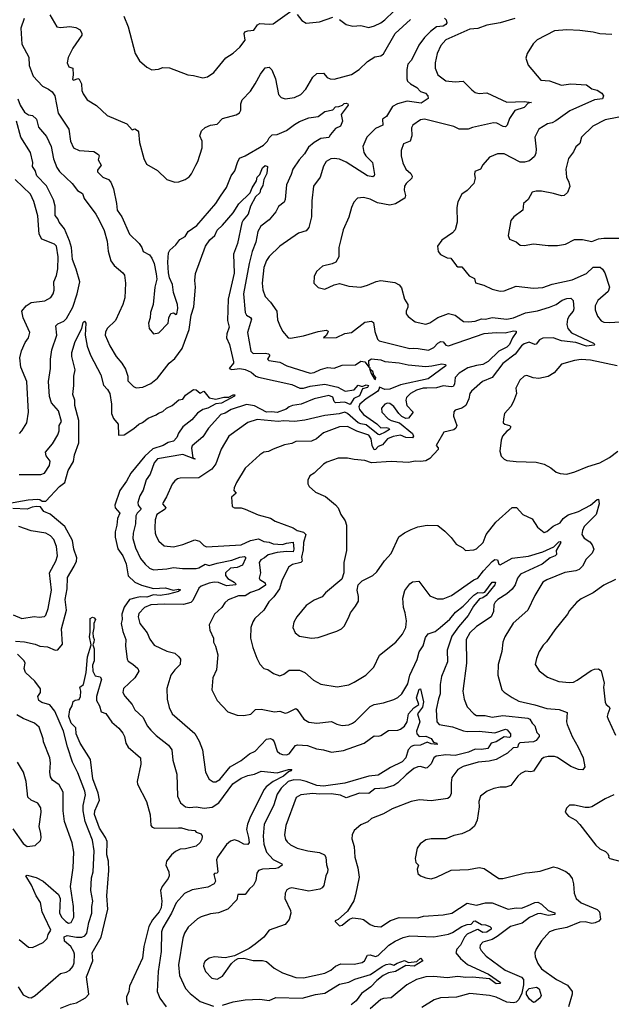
# Model space of a CAD drawing. Extents: x 1245515 to 1420776, y 606314 to 671314.
# Tile 6 of 256: x 1267868 to 1272321, y 627689 to 635099. Entities that reach past the tile are written whole.
import ezdxf

# ---------------------------------------------------------------- set-up
doc = ezdxf.new("R2010")
doc.units = 0

msp = doc.modelspace()

# ---------------------------------------------------------------- linework, layer by layer
at = {"layer": '0CON10XD'}
for points in [[(1270275, 635100), (1270325, 635063.8), (1270375, 635050), (1270435, 635054), (1270495, 635040.8), (1270538.3, 635051.7), (1270585, 635074), (1270615, 635097.1), (1270751.9, 635228.1)], [(1268095.8, 635135), (1268146.1, 635046.1), (1268175, 635040), (1268245, 635048), (1268289.2, 635039.2), (1268321.7, 635021.7), (1268336.2, 634996.2), (1268335, 634982.5), (1268266.7, 634885), (1268232.9, 634815), (1268224, 634775), (1268237.5, 634745), (1268266.7, 634735), (1268270, 634685), (1268265, 634650), (1268275, 634644), (1268305, 634657.5), (1268315, 634652.5), (1268333.8, 634615), (1268336.7, 634565), (1268345, 634540), (1268376.7, 634495), (1268445, 634454.2), (1268527.3, 634377.3), (1268674, 634315), (1268715, 634270), (1268735, 634276.7), (1268755, 634263.8), (1268762, 634255), (1268770, 634175), (1268801.2, 634055), (1268822.4, 634012.4), (1268905, 633963.8), (1268975, 633896.7), (1269035, 633876.7), (1269065, 633878.8), (1269112.5, 633895), (1269144.2, 633915.8), (1269161.7, 633938.3), (1269194, 634005), (1269208.8, 634031.2), (1269240.8, 634135), (1269240, 634185), (1269223.3, 634225), (1269236.4, 634263.6), (1269265, 634287.5), (1269304, 634306), (1269355, 634313.8), (1269395.5, 634354.5), (1269497.4, 634382.6), (1269522.1, 634397.9), (1269533.1, 634416.9), (1269533.3, 634465), (1269543.5, 634495), (1269605, 634562.2), (1269641.1, 634615), (1269680.3, 634689.7), (1269715, 634735.6), (1269745, 634742.5), (1269765, 634722), (1269793.1, 634655), (1269815.6, 634535), (1269835, 634512.5), (1269865, 634502.5), (1269935, 634513.1), (1269984, 634535), (1270021.9, 634575), (1270075, 634666.7), (1270105, 634693.3), (1270155, 634695.8), (1270183.2, 634663.2), (1270205, 634652.7), (1270235, 634650.4), (1270365, 634686), (1270423.6, 634725), (1270485.3, 634784.7), (1270541.3, 634818.7), (1270585, 634827.3), (1270605, 634842.8), (1270695, 634994.5), (1270810.4, 635099.6)], [(1268651.4, 635125), (1268683.6, 635045), (1268735.8, 634845), (1268769.7, 634789.7), (1268825, 634741.2), (1268862.5, 634722.5), (1268912.7, 634727.3), (1268945, 634740), (1268995.8, 634735.8), (1269133.2, 634683.2), (1269175, 634680), (1269245, 634662.5), (1269281.7, 634668.3), (1269329.7, 634700.3), (1269418.3, 634811.7), (1269475, 634846.7), (1269525, 634893.3), (1269564.1, 634945.9), (1269558.1, 634995), (1269563.5, 635006.5), (1269585, 635015.8), (1269630, 635020), (1269658.8, 635061.2), (1269675, 635070), (1269745.9, 635064.1), (1269775, 635068), (1269915, 635168.8)], [(1269957.2, 635137.2), (1269992.3, 635092.3), (1270025, 635073.3), (1270125, 635082), (1270225, 635117.1)], [(1267902.3, 635107.7), (1267875.4, 635035), (1267884.6, 634914.6), (1267936.4, 634816.4), (1267939.4, 634755), (1267968.6, 634675), (1268039.8, 634599.8), (1268085, 634576.2), (1268112.7, 634555), (1268132.9, 634525), (1268157.8, 634395), (1268238.5, 634275), (1268249.1, 634185), (1268271.9, 634135), (1268315, 634113.8), (1268426.2, 634106.2), (1268461.4, 634085), (1268466, 634075), (1268458.6, 634045), (1268480, 634005), (1268454.3, 633965.7), (1268454.1, 633954.1), (1268493.6, 633913.6), (1268535, 633897.1), (1268555, 633876), (1268573.3, 633825), (1268597.3, 633715), (1268600.6, 633665), (1268635.6, 633615), (1268693.7, 633483.7), (1268766.7, 633415), (1268786.7, 633385), (1268796.2, 633355), (1268845, 633328.8), (1268862.5, 633305), (1268878.9, 633265), (1268895.5, 633185.5), (1268900, 633145), (1268886, 633085), (1268872.9, 632955), (1268853.1, 632895), (1268850, 632855), (1268838, 632815), (1268843.3, 632775), (1268874.1, 632734.1), (1268915, 632741.2), (1268984.5, 632815), (1268990, 632855), (1269005, 632887.5), (1269025, 632893.3), (1269045, 632880), (1269050, 632885), (1269059.2, 632925), (1269056.4, 632955), (1269026.4, 633045), (1269019.1, 633105), (1268996.4, 633155), (1268986.7, 633195), (1268982, 633275), (1268986.7, 633345), (1268998.8, 633365), (1269042, 633405), (1269074.2, 633445), (1269112.2, 633467.8), (1269135.6, 633505), (1269200, 633550), (1269343.8, 633715), (1269379.7, 633770.3), (1269423.8, 633836.2), (1269460, 633925), (1269488.2, 633961.8), (1269506.9, 634025), (1269523.2, 634056.8), (1269565.4, 634074.6), (1269704, 634155), (1269734.2, 634185), (1269745, 634210), (1269767.5, 634232.5), (1269805, 634236), (1269875, 634264.5), (1269935, 634310.9), (1269975, 634333.6), (1270045, 634360.8), (1270115, 634369.5), (1270165, 634408), (1270225, 634421.2), (1270245, 634442.5), (1270270, 634445), (1270297.5, 634455), (1270310.9, 634469.1), (1270325, 634470), (1270338.9, 634465), (1270340.4, 634455), (1270288, 634385), (1270296.7, 634335), (1270281.7, 634298.3), (1270245, 634280), (1270206, 634235), (1270195, 634211.2), (1270135, 634205.4), (1270085.2, 634174.8), (1270041.2, 634138.8), (1270011.4, 634088.6), (1269972, 634045), (1269923.4, 633975), (1269912.2, 633935), (1269875, 633856.2), (1269865.3, 633745), (1269858.2, 633725), (1269815, 633692.5), (1269795, 633653.8), (1269745, 633592.5), (1269681.9, 633545), (1269661.1, 633505), (1269645.4, 633425), (1269618.7, 633355), (1269595.7, 633264.3), (1269551.1, 633035), (1269564.5, 632895), (1269576, 632876), (1269605, 632857.8), (1269613.3, 632845), (1269583.6, 632745), (1269594.6, 632675), (1269608.5, 632605), (1269625, 632585.5), (1269715, 632589.3), (1269741.2, 632585), (1269749.4, 632575), (1269733.1, 632545), (1269744, 632535), (1269825, 632522.5), (1269878.8, 632495), (1270055, 632439.4), (1270085, 632444.6), (1270132.6, 632467.4), (1270185, 632481.9), (1270234.1, 632475.9), (1270295, 632498.2), (1270395, 632502.5), (1270435, 632530), (1270465, 632523.1), (1270497.5, 632482.5), (1270495.1, 632534.9), (1270515, 632546.7), (1270585, 632538.5), (1270615, 632527.7), (1270725, 632516.8), (1270791.9, 632501.9), (1270925, 632489.8), (1270970, 632495)], [(1271065, 635110.6), (1271077.6, 635097.6), (1271081.8, 635075), (1271075, 635063.2), (1271055, 635050.2), (1271005, 635045.3), (1270959.3, 635010.7), (1270915.4, 634965), (1270872.8, 634907.2), (1270815.8, 634794.2), (1270789.1, 634765), (1270782.3, 634725), (1270780.7, 634655), (1270786.8, 634635), (1270808.7, 634615), (1270857.9, 634587.9), (1270885, 634559.6), (1270922.1, 634545), (1270939.4, 634525), (1270943.3, 634506.7), (1270888.5, 634471.5), (1270785, 634486.4), (1270711.9, 634465), (1270675, 634446.2), (1270628.7, 634371.3), (1270598.5, 634351.5), (1270600, 634305), (1270545, 634280.5), (1270480.8, 634215), (1270450.8, 634145), (1270458.5, 634098.5), (1270473.8, 634073.8), (1270523.5, 634023.5), (1270539.4, 633935), (1270536.4, 633923.6), (1270525, 633917.1), (1270485, 633923.6), (1270325, 634025.8), (1270275, 634048.8), (1270235, 634054.4), (1270208.5, 634051.5), (1270175, 634032), (1270155, 633996.7), (1270129.4, 633915), (1270078.9, 633845), (1270066.7, 633735), (1270063.5, 633615), (1270045, 633533.8), (1270025, 633509.4), (1269967.2, 633492.8), (1269825, 633393.8), (1269745, 633315.6), (1269725, 633285.7), (1269706.2, 633235), (1269691.8, 633115), (1269697.5, 633065), (1269715.5, 633015.5), (1269755, 632974), (1269803.3, 632905), (1269809.1, 632839.1), (1269822.1, 632802.1), (1269845, 632753.8), (1269887.5, 632705), (1269905, 632702.5), (1270005, 632720), (1270115, 632753.2), (1270175, 632762.5), (1270188.8, 632755), (1270186, 632745), (1270175, 632722.5), (1270154, 632704), (1270251.7, 632708.3), (1270315, 632737.5), (1270365.6, 632744.4), (1270465, 632822.9), (1270515, 632831.1), (1270530, 632820), (1270541.5, 632751.5), (1270561.4, 632695), (1270572.4, 632682.4), (1270805, 632623.3), (1270835, 632628.1), (1270865.9, 632624.1), (1270945, 632612.7), (1270985, 632630.8), (1271015.5, 632665), (1271037.5, 632677.5), (1271054.6, 632674.6), (1271075, 632648.5), (1271095, 632645.4), (1271365, 632736.9), (1271455, 632744.5), (1271522.1, 632742.1), (1271585, 632756.6), (1271605.8, 632755), (1271605.4, 632745), (1271578.1, 632705), (1271555, 632653.3), (1271534.4, 632635.6), (1271475, 632605.3), (1271392.8, 632527.2), (1271355, 632502.9), (1271305, 632496.8), (1271240.9, 632479.1), (1271175, 632439.7), (1271145.8, 632405), (1271140.3, 632355), (1271131.5, 632338.5), (1271115, 632334.7), (1271055.8, 632344.2), (1271005, 632328.4), (1270933.2, 632326.8), (1270903.8, 632325), (1270855, 632311), (1270810.3, 632285), (1270778.9, 632255), (1270773.5, 632235), (1270782.9, 632195), (1270829.5, 632145), (1270795, 632100), (1270775, 632098), (1270743.5, 632113.5), (1270721.2, 632135), (1270685, 632187.3), (1270655, 632210), (1270635, 632212.5), (1270616.7, 632205), (1270590, 632175), (1270594.3, 632145), (1270641.4, 632095), (1270665, 632081.3), (1270726.1, 632066.1), (1270823.3, 631985), (1270832.9, 631965), (1270825, 631950.8), (1270775, 631954.9), (1270735, 631972.1), (1270678.3, 631961.7), (1270635, 631943.6), (1270599.6, 631900.4), (1270565, 631887), (1270545, 631864.2), (1270535, 631861.2), (1270520.1, 631895), (1270514.3, 631945), (1270495, 631971.8), (1270405, 632002.7), (1270335, 632037.7), (1270275, 632034.6)], [(1271595, 635107.3), (1271485, 635074), (1271385, 635057.1), (1271317.3, 635032.7), (1271255, 635027.8), (1271075, 634946.5), (1271038.9, 634905), (1271010, 634845), (1270994.4, 634775), (1270994.3, 634735), (1271014, 634685), (1271075, 634639.2), (1271145, 634631.4), (1271205, 634637.1), (1271269.9, 634569.9), (1271295, 634551.8), (1271325, 634544.1), (1271385, 634548.9), (1271535, 634477.8), (1271665, 634483.6), (1271720, 634475), (1271695, 634470), (1271665, 634438.1), (1271594.4, 634415), (1271554.7, 634355.3), (1271536.5, 634305), (1271525, 634293.3), (1271506.2, 634295), (1271459.2, 634319.2), (1271435, 634322.5), (1271275, 634287.5), (1271244.6, 634275.4), (1271175, 634274.5), (1271136, 634295), (1270915, 634351.1), (1270885, 634345.7), (1270826.2, 634305), (1270817.5, 634285), (1270820.6, 634225), (1270808, 634185), (1270757.5, 634165), (1270738.6, 634115), (1270739.2, 634075), (1270750.5, 634020.5), (1270774, 633975), (1270811.7, 633941.7), (1270821.2, 633921.2), (1270819.2, 633905), (1270775.8, 633865), (1270764.4, 633845), (1270760.5, 633815), (1270772.5, 633775), (1270767.8, 633755), (1270696.8, 633713.2), (1270655, 633704.1), (1270561.3, 633721.3), (1270505, 633747.5), (1270455, 633761.4), (1270411.2, 633755), (1270383.4, 633726.6), (1270364.2, 633685), (1270346.4, 633613.6), (1270301.7, 633518.3), (1270284, 633444), (1270270.8, 633385), (1270270, 633315), (1270247.5, 633275), (1270219.3, 633260.7), (1270146.4, 633243.6), (1270102.5, 633205), (1270083, 633167), (1270082.5, 633115), (1270115, 633082.5), (1270165, 633071.2), (1270235, 633103.3), (1270275, 633112.5), (1270345, 633093.8), (1270435, 633085.7), (1270485, 633100), (1270551.1, 633128.9), (1270585, 633135.7), (1270691.9, 633121.9), (1270723.1, 633103.1), (1270741.2, 633081.2), (1270763.3, 632995), (1270788.8, 632955), (1270790, 632935), (1270775.6, 632905), (1270777.5, 632885), (1270792, 632865), (1270843.3, 632825), (1270925, 632808.6), (1270955, 632817.8), (1271015, 632858.1), (1271095, 632886.5), (1271145, 632874.4), (1271208.3, 632828.3), (1271245, 632824.6), (1271295, 632829.7), (1271342.9, 632847.1), (1271375, 632845.3), (1271425, 632858.4), (1271535, 632844.7), (1271585, 632855.4), (1271675, 632894), (1271765, 632909), (1271855, 632934.7), (1271906.7, 632955), (1271951.2, 632988.8), (1271985, 633001), (1272015, 633002.9), (1272034.2, 632985), (1272038.3, 632921.7), (1272034.2, 632905), (1272006.4, 632873.6), (1271991.5, 632845), (1271985.4, 632805), (1271993.1, 632775), (1272022.1, 632742.1), (1272186, 632665), (1272196.7, 632653.3), (1272191.7, 632648.3), (1272135, 632642.9), (1272055, 632668.5), (1271945, 632682.2), (1271884.3, 632704.3), (1271805, 632703.3), (1271781.4, 632688.6), (1271755, 632656.7), (1271745, 632655.5), (1271702.8, 632672.8), (1271665, 632660), (1271645, 632643.2), (1271597.5, 632582.5), (1271505, 632511.3), (1271425, 632406.4), (1271350.8, 632375), (1271267.8, 632302.2), (1271255.6, 632285), (1271248.5, 632245), (1271225.8, 632195), (1271195, 632176), (1271145, 632161.2), (1271135, 632147.5), (1271134.2, 632115), (1271157.5, 632045), (1271150, 632025), (1271135, 632013.3), (1271060, 631995), (1271003.3, 631895), (1271017, 631877), (1271016.7, 631865), (1270955, 631796.2), (1270925, 631780), (1270885, 631774.2), (1270845, 631777.5), (1270795, 631767.5), (1270664.2, 631774.2), (1270515, 631764), (1270465, 631782), (1270385, 631788), (1270335, 631800), (1270265, 631800), (1270180.3, 631769.7), (1270155, 631753.3), (1270085, 631686.2), (1270052.5, 631665), (1270037, 631633), (1270036.7, 631605), (1270046.7, 631585), (1270095, 631542), (1270170.3, 631510.3), (1270245, 631448), (1270264, 631425), (1270285.8, 631375.8), (1270317.7, 631327.7), (1270328, 631295), (1270327.8, 631105), (1270308.6, 631015), (1270308, 630935), (1270292.3, 630887.7), (1270168.8, 630785), (1270144.2, 630755.8), (1270085, 630730), (1270025, 630690), (1269955, 630603.8), (1269932, 630565), (1269924.2, 630525), (1269940, 630485), (1269975, 630460), (1270065, 630445.6), (1270115, 630449.1), (1270255, 630496.9), (1270288.8, 630515), (1270310, 630535), (1270343.6, 630596.4), (1270356.7, 630635), (1270396, 630685), (1270416.7, 630723.3), (1270418.8, 630758.8), (1270408, 630805), (1270414.2, 630845.8), (1270446.7, 630875), (1270525, 630916.2), (1270555, 630943.8), (1270614.5, 631025.5), (1270665, 631081.2), (1270722.7, 631207.3), (1270763, 631237), (1270815, 631261.9), (1270865, 631281.4), (1270934.1, 631295.9), (1271015, 631291.2), (1271068.8, 631248.8), (1271115, 631202.5), (1271153, 631153), (1271204.1, 631124.1), (1271224.3, 631104.3), (1271285, 631108), (1271305, 631116.2), (1271355.5, 631164.5), (1271380, 631225), (1271451.4, 631318.6), (1271575, 631426.5), (1271607.6, 631427.6), (1271655.5, 631375.5), (1271725, 631342.5), (1271765, 631278.8), (1271815, 631240), (1271835, 631248), (1271882.7, 631287.3), (1271935, 631312.9), (1271959.4, 631345), (1271995, 631373.6), (1272075, 631398.1), (1272165, 631446.4), (1272215, 631488), (1272225, 631490), (1272230.6, 631455), (1272207.9, 631375), (1272115.9, 631284.1), (1272103.1, 631255), (1272099.5, 631225), (1272116.9, 631196.9), (1272158.6, 631168.6), (1272177.9, 631147.9), (1272188.6, 631115), (1272175.8, 631085), (1272131.9, 631038.1), (1272103.6, 630985), (1272078.5, 630961.5), (1272055, 630951.8), (1271970.7, 630939.3), (1271835, 630883.3), (1271804.2, 630865), (1271745.7, 630765), (1271693.3, 630655), (1271582.6, 630557.4), (1271519.2, 630455), (1271504.2, 630415), (1271495.6, 630345), (1271469.4, 630245), (1271466.4, 630166.4), (1271496.3, 630056.3), (1271515, 630037.1), (1271575, 629997.1)], [(1272325, 634986.5), (1272235, 634993.4), (1272185.2, 635005.2), (1272085, 635016.6), (1271985, 635023.3), (1271892.5, 635015), (1271762.2, 634947.8), (1271732.8, 634917.2), (1271686.4, 634843.6), (1271678.3, 634808.3), (1271695.8, 634755.8), (1271790, 634645), (1271855, 634637.8), (1271945, 634606.7), (1272015.5, 634615.5), (1272135, 634607.5), (1272175, 634579.1), (1272215, 634567.3), (1272250, 634545), (1272261.2, 634525), (1272255.7, 634504.3), (1272195, 634496.7), (1272008, 634412), (1271903.2, 634336.8), (1271875, 634322.7), (1271840, 634315), (1271775.9, 634274.1), (1271746.2, 634215), (1271755.5, 634125), (1271752.9, 634095), (1271741.5, 634068.5), (1271705, 634036.5), (1271667.5, 634027.5), (1271635, 634027.8), (1271515, 634090), (1271465, 634088.6), (1271405, 634063.3), (1271353.2, 634006.8), (1271335.7, 633974.3), (1271294.6, 633955.4), (1271290, 633935), (1271296, 633905), (1271286, 633865), (1271235, 633812.5), (1271195, 633786.7), (1271165, 633727.5), (1271156.9, 633685), (1271159.4, 633575), (1271145, 633516.7), (1271125, 633493.8), (1271045, 633440), (1271012.5, 633395), (1271017.5, 633355), (1271035, 633332.5), (1271085, 633306.7), (1271113, 633303), (1271155, 633247.5), (1271165, 633240), (1271195, 633240), (1271251.7, 633171.7), (1271291.2, 633151.2), (1271299.2, 633119.2), (1271362, 633102), (1271425, 633071.4), (1271485, 633056), (1271515, 633059.2), (1271605, 633094), (1271735, 633078), (1271805, 633084.2), (1271875, 633108.8), (1272025, 633140), (1272135, 633189.2), (1272185, 633237.1), (1272236.6, 633236.6), (1272255, 633222.5), (1272272.2, 633195), (1272308.2, 633085), (1272296, 633054), (1272219.5, 632985), (1272199.4, 632945), (1272199.5, 632915), (1272216.8, 632866.8), (1272245, 632833.1), (1272265, 632822.5), (1272309.8, 632820.2), (1272385, 632825.7)], [(1267852.6, 634502.6), (1267870.8, 634455), (1267905, 634402), (1267935, 634382.5), (1267965, 634377.5), (1267995, 634350), (1268009.3, 634289.3), (1268068.9, 634218.9), (1268105, 634143.8), (1268122.5, 634052.5), (1268147.2, 633987.2), (1268167.4, 633957.4), (1268263.3, 633865), (1268303.6, 633813.6), (1268340.9, 633790.9), (1268353, 633753), (1268439.6, 633635), (1268465, 633590.6), (1268503.1, 633513.1), (1268525, 633431.2), (1268533.3, 633356.7), (1268553.2, 633285), (1268579.1, 633249.1), (1268644.7, 633194.7), (1268655.4, 633175), (1268665.3, 633115), (1268658.9, 633005), (1268643.4, 632956.6), (1268587.9, 632835), (1268526.2, 632775), (1268513, 632747), (1268511.4, 632725), (1268545.6, 632645), (1268594.5, 632565), (1268637.1, 632515), (1268665, 632468.8), (1268681.4, 632415), (1268682.1, 632382.1), (1268725, 632338), (1268745, 632329.2), (1268795, 632333.3), (1268855, 632360.5), (1268905, 632402.2), (1268992.2, 632515), (1269035, 632548.5), (1269090, 632625), (1269143.8, 632766.2), (1269159.4, 632875), (1269177.3, 632937.3), (1269190.7, 633085), (1269186.8, 633135), (1269191.8, 633188.2), (1269265.4, 633394.6), (1269298.3, 633441.7), (1269336.2, 633473.8), (1269355, 633515.7), (1269395, 633551.9), (1269475.6, 633645), (1269516.4, 633713.6), (1269603.5, 633795), (1269617.4, 633832.6), (1269649.3, 633885), (1269656.4, 633913.6), (1269675.6, 633934.4), (1269695, 633984.7), (1269715, 634001), (1269733.9, 633995), (1269727.5, 633942.5), (1269704.8, 633895.2), (1269698.6, 633851.4), (1269680.2, 633819.8), (1269674.4, 633795), (1269643.1, 633765), (1269605.7, 633695), (1269588.1, 633635), (1269550.1, 633589.9), (1269540.6, 633569.4), (1269508.2, 633415), (1269477.5, 633335), (1269482.2, 633192.2), (1269436.6, 632995), (1269432.9, 632835), (1269443.3, 632785), (1269426.7, 632735), (1269425.4, 632705.4), (1269446.1, 632655), (1269477.7, 632525), (1269476.2, 632515), (1269445.6, 632475), (1269465, 632465.4), (1269525, 632474.5), (1269564.6, 632465.4), (1269610, 632445), (1269645, 632416.2), (1269665, 632408.2), (1269915, 632352.4), (1269976, 632326), (1270005, 632324.8), (1270055, 632341.1), (1270165, 632356.5), (1270262.6, 632332.6), (1270316.7, 632303.3), (1270386.5, 632313.5), (1270415, 632348.1), (1270445, 632338.5), (1270475, 632352), (1270493.3, 632345), (1270485, 632331.3), (1270448.8, 632321.2), (1270425, 632267.2), (1270382, 632248), (1270355, 632202.7), (1270315, 632220.4), (1270245, 632216.5), (1270235.3, 632225.3), (1270225, 632257.7), (1270195, 632270.4), (1270085, 632246.2), (1269985.2, 632205.2), (1269920.8, 632195), (1269895, 632185.3), (1269873.1, 632166.9), (1269805, 632142.6), (1269765, 632148.7), (1269725, 632144.9), (1269635, 632193.3), (1269575, 632203.4), (1269460.5, 632165), (1269415, 632138.6), (1269382, 632128), (1269289.5, 632025), (1269245, 631960.5), (1269165, 631892), (1269160.8, 631875), (1269171.2, 631801.2), (1269188.1, 631795), (1269185, 631790.8), (1269095, 631826.8), (1268904.8, 631795.2), (1268880.9, 631765), (1268850.4, 631679.6), (1268820.4, 631635), (1268798.1, 631558.1), (1268772, 631515), (1268757.5, 631465), (1268759.6, 631445), (1268782.7, 631415), (1268752, 631385), (1268741.6, 631365), (1268739.2, 631305), (1268721.3, 631235), (1268718.2, 631195), (1268738.9, 631125), (1268778.2, 631045), (1268811.3, 631001.3), (1268845, 630971.5), (1268875, 630958.9), (1268975, 630965.3), (1269025, 630976.7), (1269092, 630968), (1269195, 630968.8), (1269215, 630972.9), (1269265, 631000.4), (1269295, 630990), (1269355, 631008.8), (1269465, 631031), (1269524.9, 631055.2), (1269558.7, 631058.7), (1269567.9, 631055), (1269567.9, 631045), (1269545.9, 630994.1), (1269505, 630975.1), (1269455, 630971.3), (1269417.8, 630935), (1269415.8, 630915), (1269435, 630894.6), (1269481.1, 630865), (1269492.7, 630855), (1269494.2, 630845), (1269425, 630837.7), (1269365, 630862.8), (1269332.5, 630865), (1269295, 630858.6), (1269233.8, 630835), (1269215, 630821.2), (1269171.8, 630728.3), (1269155, 630712.5), (1269101.1, 630698.9), (1268955, 630700.4), (1268855, 630694.5), (1268806, 630674), (1268765, 630630), (1268759.1, 630605), (1268771.5, 630555), (1268826.9, 630485), (1268847.6, 630437.6), (1268880.9, 630390.9), (1268975, 630346.7), (1269035, 630332.2), (1269065.7, 630305), (1269076.9, 630286.9), (1269076.7, 630245), (1269035.6, 630205), (1269005.7, 630165), (1268974.4, 630065), (1268978.9, 629985), (1268992.5, 629922.5), (1269015, 629874.3), (1269186.8, 629726.8), (1269218.6, 629668.6), (1269243.1, 629605), (1269266.8, 629436.8), (1269295, 629383.3), (1269325, 629364), (1269345, 629362), (1269375, 629380.6), (1269453.1, 629475), (1269535, 629523.6), (1269596.6, 629573.4), (1269640, 629595), (1269725.7, 629684.3), (1269755, 629689.5), (1269771.5, 629681.5), (1269783.3, 629663.3), (1269806.9, 629595), (1269825, 629576.9), (1269845, 629569.4), (1269875, 629566.7), (1269895, 629573.3), (1269944.5, 629635.5), (1269957.8, 629642.2), (1270035, 629636.9), (1270101.9, 629611.9)], [(1272545, 634398.2), (1272273.5, 634346.5), (1272183, 634297), (1272097.5, 634215), (1272083.6, 634166.4), (1272055, 634142.5), (1272036, 634105), (1271998.8, 634055), (1271977.9, 633975), (1271984.4, 633914.4), (1272002, 633875), (1272007.7, 633842.3), (1271990.5, 633799.5), (1271966.7, 633775), (1271945, 633772.5), (1271885, 633791.9), (1271795, 633809.2), (1271755, 633808.8), (1271725, 633800), (1271693.8, 633745), (1271659.2, 633715), (1271653.8, 633665), (1271586.7, 633615), (1271565, 633587.5), (1271543.8, 633475), (1271555, 633447.5), (1271605, 633427.5), (1271635, 633400.8), (1271665, 633398.6), (1271735, 633411.4), (1271845, 633398.8), (1271915, 633398.8), (1271975, 633410), (1272044.4, 633445.6), (1272105, 633443.5), (1272175, 633430.8), (1272225, 633450), (1272265, 633454.4), (1272395, 633455.8)], [(1267865, 631675.6), (1268027.5, 631675), (1268055, 631686.9), (1268092.1, 631745), (1268096.4, 631776.4), (1268067.1, 631817.1), (1268062.9, 631845), (1268115, 631905.8), (1268155.9, 631974.1), (1268164.6, 632005), (1268166.1, 632043.9), (1268182.1, 632075), (1268160, 632155), (1268108.1, 632215), (1268092.2, 632262.2), (1268083.9, 632375), (1268099.2, 632475), (1268099.5, 632545), (1268110.4, 632615), (1268147.9, 632725), (1268140.6, 632795), (1268155, 632810.6), (1268200.9, 632829.1), (1268219.9, 632850.1), (1268266.6, 632935), (1268299.1, 633035), (1268319.2, 633125), (1268291.7, 633221.7), (1268265.9, 633295), (1268257.1, 633385), (1268242.3, 633435), (1268204.2, 633524.2), (1268164.1, 633574.1), (1268155, 633599.2), (1268135.4, 633625.4), (1268134.7, 633695), (1268122.5, 633742.5), (1268068.3, 633848.3), (1267996.5, 633925), (1267983.3, 633965), (1267964.4, 633995), (1267966.7, 634025), (1267948.9, 634098.9), (1267877.1, 634215), (1267843.1, 634335)], [(1267865.4, 631984.6), (1267884.2, 632005), (1267922.5, 632065), (1267933.1, 632145), (1267921.9, 632375), (1267876.4, 632485), (1267870, 632555), (1267882.4, 632607.6), (1267909.4, 632670.6), (1267932.9, 632705), (1267943.3, 632745), (1267893.1, 632855), (1267884.4, 632905), (1267916.9, 632945), (1267955, 632970.5), (1268057.9, 632982.1), (1268101.3, 633008.7), (1268119.2, 633035), (1268127.6, 633062.4), (1268125.7, 633125), (1268145, 633172.5), (1268154.4, 633225), (1268158.5, 633315), (1268144.2, 633395), (1268130.3, 633410.3), (1268035, 633447.5), (1268014.5, 633485.5), (1268003.8, 633623.8), (1267975, 633731.2), (1267949.1, 633785), (1267833.8, 633895)], [(1267775, 631458), (1267932.5, 631485), (1268001.7, 631491.7), (1268018.6, 631488.6), (1268035.9, 631475.9), (1268065, 631475.7), (1268166.9, 631585), (1268207.3, 631615), (1268233.6, 631705), (1268271.5, 631775), (1268281.1, 631825), (1268311.8, 631915), (1268313, 632083), (1268282.9, 632195), (1268282.5, 632235), (1268267.3, 632277.3), (1268275.7, 632345), (1268275.7, 632415.7), (1268284.2, 632465), (1268260, 632565), (1268261.2, 632595), (1268285, 632676.7), (1268336.4, 632775), (1268345, 632820), (1268355, 632830), (1268364.4, 632815), (1268360.3, 632725), (1268375, 632641.2), (1268400, 632575), (1268477.8, 632425), (1268497.5, 632347.5), (1268529.4, 632315), (1268546.2, 632285), (1268558.9, 632205), (1268558.5, 632135), (1268575, 632098.6), (1268609.1, 632055), (1268611.5, 631971.5), (1268655, 631974.4), (1268727.8, 632022.2), (1268765, 632055.6), (1268793.3, 632066.7), (1268835, 632098.8), (1268896, 632124), (1268912.3, 632137.7), (1268945, 632150), (1268973.6, 632176.4), (1269015.8, 632195), (1269065, 632236.9), (1269096.6, 632243.4), (1269115, 632274.2), (1269175, 632314.7), (1269195, 632312.9), (1269225, 632287.5), (1269255, 632303.3), (1269295, 632252.5), (1269345, 632242), (1269405, 632257.3), (1269441.2, 632258.8), (1269475.6, 632275.6), (1269486.7, 632275), (1269483.8, 632265), (1269386.5, 632213.5), (1269345, 632208), (1269285, 632176.1), (1269245.3, 632164.7), (1269205, 632137.8), (1269163.4, 632086.6), (1269095, 632035.9), (1269062.8, 631987.2), (1269049.6, 631955), (1269025, 631925.7), (1268985, 631917.7), (1268947.8, 631895), (1268870.6, 631869.4), (1268810, 631815), (1268740.4, 631729.6), (1268703.1, 631685), (1268672, 631625), (1268622, 631555), (1268583.3, 631445), (1268585.5, 631425), (1268620.4, 631385), (1268603.9, 631345), (1268600, 631295), (1268585.2, 631245), (1268587.1, 631205), (1268607.5, 631117.5), (1268642.9, 631062.9), (1268670.2, 631005), (1268684.3, 630914.3), (1268735, 630864.6), (1268783.4, 630843.4), (1268875, 630818.9), (1268965, 630822.1), (1269023.7, 630806.3), (1269064.3, 630814.3), (1269076.9, 630806.9), (1269064, 630795), (1268988, 630775), (1268925, 630766.1), (1268875, 630771.1), (1268825, 630753.8), (1268775, 630755.1), (1268741.3, 630748.7), (1268695.5, 630734.5), (1268655, 630676.5), (1268636.2, 630625), (1268639.4, 630585), (1268632.4, 630555), (1268643.5, 630495), (1268666.8, 630435), (1268663.2, 630385), (1268676.1, 630286.1), (1268685, 630270.6), (1268719.8, 630249.8), (1268755.8, 630215), (1268764.4, 630195), (1268735, 630145.6), (1268650, 630065), (1268644.3, 630035), (1268658.3, 630008.3), (1268714, 629945), (1268735, 629904), (1268796.9, 629846.9), (1268826.7, 629785), (1268855, 629751.9), (1268895, 629711.9), (1268988.9, 629638.9), (1269014, 629605), (1269020.5, 629525), (1269050.2, 629420.2), (1269056.4, 629256.4), (1269076.9, 629205), (1269115, 629174.6), (1269145, 629169.6), (1269195, 629173.9), (1269255.3, 629165.3), (1269317.5, 629172.5), (1269365.7, 629204.3), (1269473.1, 629346.9), (1269535, 629390.6), (1269585, 629410.6), (1269635, 629419.7), (1269685, 629443.6), (1269805, 629430.8), (1269890, 629455), (1269916.7, 629455), (1269907.5, 629445), (1269890.4, 629439.6), (1269853.2, 629405), (1269775.7, 629365), (1269724, 629325), (1269707.8, 629305), (1269605, 629103.1), (1269581.6, 629045), (1269575.3, 629005), (1269591, 628945), (1269594.1, 628905.9), (1269585, 628890.6), (1269555, 628894.7), (1269515, 628917.5), (1269485, 628926), (1269455, 628916.9), (1269425, 628892.5), (1269356, 628795), (1269348.8, 628775), (1269358, 628685), (1269353.9, 628676.1), (1269335, 628674), (1269328.6, 628665), (1269341.9, 628615), (1269330.6, 628595), (1269285, 628571.5), (1269165, 628549.4), (1269107.9, 628522.1), (1269045, 628451.4), (1269010.4, 628375), (1268946.2, 628265), (1268935.4, 628235), (1268932.9, 628087.1), (1268908.9, 627935), (1268902.5, 627785), (1268922.5, 627735), (1268970.5, 627670.5)], [(1272365, 632493.6), (1272165, 632537.7), (1272095, 632541.8), (1272045, 632534.5), (1271945, 632506), (1271889.8, 632440.2), (1271845, 632413.6), (1271775, 632398.9), (1271733.4, 632403.4), (1271685, 632420), (1271665, 632416), (1271633.4, 632386.6), (1271603.1, 632325), (1271607.1, 632285), (1271584.3, 632225.7), (1271565, 632186.7), (1271516.7, 632135), (1271509.2, 632095), (1271508, 632065), (1271518.8, 632055), (1271555.4, 632045.4), (1271563.3, 632035), (1271555.6, 632015), (1271535, 632002.9), (1271500.8, 631965), (1271490.8, 631935), (1271480.7, 631850.7), (1271492.5, 631815), (1271515, 631792.5), (1271535, 631782.5), (1271605, 631774), (1271755, 631768.8), (1271815, 631753.3), (1271866.1, 631726.1), (1271905, 631693.8), (1271935, 631683.8), (1271985, 631678.8), (1272047.5, 631695), (1272145, 631735.8), (1272235, 631763.1), (1272306.7, 631803.3), (1272369.4, 631850.6)], [(1270970, 632495), (1271045, 632508), (1271072.5, 632505), (1271076, 632495), (1270941.8, 632395), (1270735, 632350.5), (1270652.8, 632317.2), (1270615, 632315.8), (1270575, 632334), (1270571.7, 632315), (1270560.5, 632299.5), (1270475.3, 632245), (1270427.4, 632205), (1270421.5, 632185), (1270425.2, 632165), (1270455, 632128.1), (1270556.4, 632056.4), (1270585, 632027.9), (1270625, 632030.4), (1270647.1, 632025), (1270652.5, 632015), (1270618.4, 631995), (1270575, 631974.3), (1270565, 631977), (1270475, 632050.9), (1270435, 632056.2), (1270415, 632065.3), (1270335, 632135.9), (1270315, 632144.8), (1270272.9, 632132.9), (1270165, 632119), (1270015, 632084.6), (1269935, 632075.8), (1269855, 632079.1), (1269813.8, 632073.8), (1269655, 632089.6), (1269585, 632066.4), (1269441.1, 631965), (1269384, 631866), (1269345, 631756.7), (1269313.6, 631716.4), (1269215, 631651.9), (1269075, 631648.6), (1269055, 631644.2), (1269035, 631628), (1269015, 631603.8), (1268972.9, 631507.1), (1268946.5, 631465), (1268942.9, 631455), (1268957.6, 631437.6), (1268966.7, 631425), (1268961.5, 631415), (1268899.4, 631375), (1268888.2, 631335), (1268884.6, 631274.6), (1268886.2, 631235), (1268895, 631210.8), (1268915, 631174.3), (1268955, 631138.1), (1269025, 631130.5), (1269095, 631149.5), (1269185, 631183.6), (1269220, 631175), (1269255, 631141.4), (1269275, 631131.4), (1269535, 631147.2), (1269605, 631180.1), (1269665, 631191.4), (1269705, 631170.9), (1269745, 631168), (1269775, 631154.8), (1269845, 631148.9), (1269875, 631159.6), (1269926.1, 631166.1), (1269931.4, 631115), (1269925, 631094.4), (1269875, 631096.6), (1269805, 631089.2), (1269737.5, 631072.5), (1269710.6, 631049.4), (1269681.6, 631035), (1269670.7, 631015), (1269681.2, 630935), (1269671.5, 630895), (1269675.6, 630885), (1269715, 630860.8), (1269717.4, 630842.6), (1269669.2, 630810.8), (1269605, 630789), (1269565, 630763.4), (1269515, 630762.6), (1269436.2, 630733.8), (1269410.7, 630709.3), (1269390, 630675), (1269334.5, 630625.5), (1269294.3, 630544.3), (1269298, 630505), (1269326, 630445), (1269327.5, 630415), (1269342.5, 630385), (1269358.3, 630318.3), (1269349.4, 630205), (1269322, 630145), (1269313.8, 630055), (1269354.5, 629974.5), (1269435, 629888.8), (1269505, 629863.8), (1269555, 629861.4), (1269607.5, 629872.5), (1269642.8, 629907.2), (1269685, 629910.5), (1269785, 629890), (1269825.3, 629895.3), (1269865, 629880.5), (1269886.2, 629883.8), (1269945, 629914.2), (1269956.9, 629906.9), (1270005.5, 629835.5), (1270043.2, 629813.2), (1270105, 629805.6), (1270215, 629817.8), (1270255, 629796.9), (1270295, 629786.7), (1270345, 629793.3), (1270373.3, 629805), (1270395, 629819.2), (1270505, 629930.6), (1270535, 629945.6), (1270605, 629957.5), (1270685, 629983.8), (1270715, 629998.8), (1270744.6, 630025), (1270788.3, 630101.7), (1270803.6, 630165), (1270859.2, 630285), (1270875, 630342), (1270903.9, 630386.1), (1270921.7, 630448.3), (1270941.9, 630478.1), (1270995, 630494.5), (1271031.9, 630525), (1271105, 630587.6), (1271149.3, 630640.7), (1271205, 630686.4), (1271285, 630767), (1271315, 630788.6), (1271355, 630785.2), (1271370.1, 630789.9), (1271425, 630864.6), (1271448.6, 630865), (1271443.4, 630845), (1271380, 630765), (1271355, 630747.7), (1271329.7, 630740.3), (1271283.5, 630685), (1271243.5, 630615), (1271170.4, 630529.6), (1271121.7, 630458.3), (1271084.6, 630354.6), (1271086.7, 630265), (1271043.9, 630155), (1271033.3, 630095), (1271031.6, 630025), (1271021.1, 629988.9), (1271003.3, 629906.7), (1271008.1, 629815), (1271025, 629795.6), (1271125, 629777.7), (1271207.1, 629747.1), (1271235, 629742.7), (1271325, 629743.8), (1271445, 629731.5), (1271525, 629758.4), (1271536.8, 629755), (1271562.6, 629725), (1271561.1, 629705), (1271554.2, 629695.8), (1271515, 629702.2), (1271455, 629663.8), (1271417, 629653), (1271392, 629615), (1271345, 629606.2), (1271295, 629609.1), (1271245, 629586.2), (1271145, 629560.2), (1271075, 629566.7), (1271003, 629557), (1270985.3, 629544.7), (1270965, 629498.6), (1270935, 629468.6), (1270924.2, 629465.8), (1270885, 629478.8), (1270865, 629476.9), (1270835, 629463.8), (1270777, 629417), (1270715, 629356.2), (1270683.2, 629336.7), (1270615, 629316), (1270539.8, 629310.2), (1270495, 629275.4), (1270425, 629278.2), (1270325, 629243.1), (1270281.8, 629261.8), (1270212.3, 629272.3), (1270125, 629269.6), (1270075, 629274.8), (1269985, 629266.5), (1269948.1, 629245), (1269871.5, 629035), (1269861.1, 628965), (1269868.9, 628928.9), (1269880.4, 628910.4), (1269905, 628889.4), (1269956.2, 628865), (1270036.6, 628843.4), (1270125, 628831.5), (1270162, 628815), (1270172.9, 628795), (1270177.6, 628737.6), (1270187.5, 628705), (1270185, 628683.3), (1270172.9, 628655), (1270157.9, 628582.1), (1270145.5, 628564.5), (1270126.7, 628555), (1270045, 628541.2), (1269915, 628564.4), (1269895, 628560.8), (1269879.7, 628550.3), (1269865.8, 628525), (1269864.3, 628485), (1269905.5, 628395.5), (1269908.1, 628375), (1269895, 628326.2), (1269865, 628289.4), (1269745, 628246), (1269705, 628194), (1269639.1, 628140.9), (1269595, 628108.8), (1269485, 628052.5), (1269415, 628038.8), (1269334.1, 628045.9), (1269295, 628036.2), (1269265, 628013.8), (1269252.9, 627995), (1269251.4, 627975), (1269266.2, 627935), (1269315, 627886.2), (1269355, 627877.5), (1269395, 627900), (1269463, 627997), (1269488.8, 628021.2), (1269512.5, 628032.5), (1269555, 628036.7), (1269625, 628018.8), (1269695, 628018), (1269725, 628011.2), (1269782, 627962), (1269846.2, 627925), (1269945, 627891.5), (1270005, 627888.8), (1270165, 627923.3), (1270210, 627945), (1270245, 627977.1), (1270285, 627994.4), (1270385, 627990.5), (1270446.5, 628003.5), (1270462.8, 628017.2), (1270485, 628058.5), (1270505, 628062), (1270545, 628049.7), (1270564.8, 628055.2), (1270647.3, 628135), (1270695, 628164.6), (1270755, 628190.4), (1270805, 628203.2), (1270985, 628196.9), (1271095, 628216.7), (1271125, 628228.2), (1271196.7, 628273.3), (1271235, 628288.3), (1271267, 628293), (1271285, 628314.6), (1271295, 628317.7), (1271345, 628290), (1271375, 628287.1), (1271407.1, 628275), (1271415.7, 628265), (1271415.4, 628255), (1271385, 628231.5), (1271355, 628230.5), (1271315, 628250.6), (1271305, 628249.6), (1271235, 628216), (1271215, 628194.4), (1271184.7, 628135), (1271158, 628105), (1271150, 628075), (1271185, 628033.1), (1271238.5, 627988.5), (1271396.6, 627916.6), (1271487, 627853), (1271482, 627845), (1271455, 627843.8), (1271405, 627880.7), (1271275.7, 627894.2), (1271225, 627889.6), (1271165, 627898), (1271085, 627887.5), (1270985, 627899.3), (1270925.3, 627894.7), (1270855.3, 627874.7), (1270782, 627835), (1270665, 627738.6), (1270606.6, 627733.4), (1270585, 627724.4), (1270505, 627655.6)], [(1270545, 632391.3), (1270548.4, 632405), (1270533.1, 632423.1), (1270525, 632451.8), (1270506.9, 632466.9), (1270505, 632481.2), (1270500.8, 632475), (1270514.5, 632435), (1270535, 632398.5), (1270545, 632391.3)], [(1270275, 632034.6), (1270155, 631990.9), (1270101.4, 631945), (1270065, 631926.5), (1269945, 631925.5), (1269915, 631910), (1269861.1, 631898.9), (1269775, 631867.3), (1269741.4, 631848.6), (1269705, 631844.3), (1269675, 631824), (1269565, 631724), (1269498.6, 631615), (1269483.3, 631575), (1269480, 631555), (1269497.5, 631535), (1269462.2, 631505), (1269467.5, 631435), (1269485.8, 631425.8), (1269535, 631424.2), (1269565, 631416), (1269663.1, 631373.1), (1269756.6, 631346.6), (1269790, 631325), (1269925, 631274.2), (1269957.5, 631255), (1270005, 631243.3), (1270022.5, 631225), (1270003.5, 631165), (1270001.7, 631108.3), (1269989.2, 631055), (1269993.1, 631025), (1269985, 631014.4), (1269921.3, 630998.7), (1269890.6, 630979.4), (1269840.9, 630875), (1269822.9, 630815), (1269779.5, 630755), (1269742.1, 630717.9), (1269705, 630655.8), (1269637.5, 630592.5), (1269622.5, 630567.5), (1269608.6, 630525), (1269606, 630445), (1269622.9, 630375), (1269653.1, 630293.1), (1269675, 630248.8), (1269705, 630216.7), (1269735, 630208.8), (1269778, 630178), (1269825, 630162), (1269855, 630174), (1269895, 630202.5), (1269975, 630203.3), (1270015, 630185.6), (1270079.3, 630129.3), (1270135, 630098), (1270257, 630077), (1270345, 630094.3), (1270385, 630112), (1270473.3, 630166.7), (1270533.2, 630226.8), (1270575, 630316.2), (1270700, 630415), (1270749.2, 630475), (1270775.4, 630524.6), (1270780.4, 630575), (1270770.3, 630635), (1270756.5, 630675), (1270750.7, 630745), (1270766.9, 630803.1), (1270805, 630854.2), (1270825, 630868.8), (1270872.5, 630872.5), (1270955, 630762), (1271010.3, 630740.3), (1271055, 630741.5), (1271118.6, 630765), (1271285, 630882.9), (1271315, 630897.1), (1271359, 630951), (1271425, 631021.8), (1271445, 631035.6), (1271464.2, 631034.2), (1271475, 631001.2), (1271485, 630995.7), (1271574.3, 631045.7), (1271698.7, 631061.3), (1271805, 631094.8), (1271888.2, 631131.8), (1271925, 631168.4), (1271935, 631171.5), (1271940.9, 631165), (1271906.7, 631105), (1271907.3, 631075), (1271898.5, 631065), (1271861.5, 631048.5), (1271799.9, 631000.1), (1271636.9, 630925), (1271614.4, 630895), (1271596.9, 630845), (1271575, 630812.5), (1271535, 630777.1), (1271466.7, 630735), (1271446.4, 630715), (1271436.4, 630695), (1271435.3, 630644.7), (1271415.4, 630605), (1271306.8, 630533.2), (1271255.3, 630484.7), (1271228.2, 630435), (1271232.1, 630255), (1271204.3, 630045), (1271214.2, 629985), (1271235, 629926.7), (1271285, 629874.3), (1271305, 629863.1), (1271371.9, 629861.9), (1271425, 629850.6), (1271505, 629862.3), (1271693.5, 629843.5), (1271708.1, 629835), (1271724.4, 629804.4), (1271746.2, 629785), (1271761.4, 629735), (1271776.7, 629716.7), (1271778.5, 629705), (1271755.5, 629675), (1271734.8, 629665.2), (1271633.1, 629656.9), (1271623.2, 629646.8), (1271615, 629622.6), (1271581.4, 629618.7), (1271540.7, 629579.3), (1271455, 629530), (1271401.1, 629518.9), (1271318.7, 629511.3), (1271205, 629477.5), (1271165.7, 629455), (1271121.5, 629395), (1271115.4, 629355.4), (1271115.4, 629275), (1271105, 629250), (1271091.3, 629238.7), (1270965, 629221.1), (1270877, 629227), (1270815, 629215.6), (1270670.6, 629159.4), (1270605, 629121.4), (1270515, 629086), (1270487, 629063), (1270435, 629039.2), (1270385, 628996), (1270370, 628965), (1270368.6, 628935), (1270385, 628877.5), (1270390.6, 628795), (1270412.9, 628715), (1270423.6, 628645), (1270396.4, 628513.6), (1270383, 628467), (1270335, 628390), (1270265, 628327.5), (1270241.7, 628318.3), (1270241.7, 628311.7), (1270275, 628280), (1270295, 628283.3), (1270349.7, 628330.3), (1270375, 628340.8), (1270435, 628333.3), (1270455, 628326.7), (1270505, 628290), (1270535, 628276.2), (1270585, 628270.8), (1270659.5, 628320.5), (1270725, 628343.3), (1270865, 628340.5), (1270908.3, 628351.7), (1271055, 628361.1), (1271120, 628375), (1271235, 628450.4), (1271305, 628435.4), (1271375, 628452.4), (1271425, 628452.8), (1271543.8, 628403.8), (1271605, 628414.5), (1271645, 628413.5), (1271689.8, 628430.2), (1271745, 628454.7), (1271767.4, 628457.4), (1271795, 628442.1), (1271844.4, 628395), (1271895, 628377.2), (1271895.8, 628364.2), (1271845, 628357.6), (1271785, 628372.9), (1271765, 628368.7), (1271705, 628343.3), (1271649.3, 628300.7), (1271561.2, 628275), (1271461.2, 628198.8), (1271422.8, 628177.2), (1271355, 628156.7), (1271333.6, 628135), (1271331.5, 628115), (1271340, 628095), (1271380.1, 628050.1), (1271521.1, 627945), (1271645, 627893.8), (1271660.3, 627875), (1271659.3, 627835), (1271646.3, 627773.7), (1271625, 627725.4), (1271605, 627704.4), (1271585, 627700), (1271535, 627705.5), (1271455, 627742.5), (1271405, 627754.6), (1271255, 627770), (1271155, 627741.5), (1271035, 627736.4), (1270987.2, 627722.8), (1270895.8, 627665)], [(1267835, 630422.2), (1267905, 630416.7), (1267985, 630399.3), (1268020, 630385), (1268078, 630378), (1268135, 630352.9), (1268155, 630355.8), (1268190.6, 630399.4), (1268183.3, 630515), (1268219.2, 630655), (1268209.5, 630735), (1268225.7, 630815), (1268228.1, 630901.9), (1268278.3, 630985), (1268295.6, 631025), (1268297.7, 631047.7), (1268274.5, 631114.5), (1268265, 631178.5), (1268207.4, 631285), (1268097.5, 631377.5), (1268048.3, 631398.3), (1268025, 631432.1), (1267994.4, 631434.4), (1267960.5, 631429.5), (1267925, 631415.2), (1267815, 631420)], [(1267819.4, 630619.4), (1267885, 630593.1), (1267976.6, 630606.6), (1268015, 630602), (1268055, 630606.7), (1268065, 630617.5), (1268081.7, 630668.3), (1268108.1, 630805), (1268091.9, 630935), (1268138.9, 631025), (1268151.3, 631065), (1268145.3, 631135), (1268125, 631187.8), (1268098.9, 631215), (1268065, 631233.6), (1267955, 631251.9), (1267862.5, 631285)], [(1272352.5, 630885), (1272265, 630842.5), (1272184.2, 630785.8), (1272095, 630741.2), (1272058.3, 630711.7), (1272005, 630652.5), (1271990, 630625), (1271895, 630506.7), (1271833.1, 630416.9), (1271807.7, 630392.3), (1271778.8, 630345), (1271757.5, 630292.5), (1271748.8, 630245), (1271777.3, 630197.3), (1271840.9, 630150.9), (1271925, 630118.1), (1272005, 630110), (1272035, 630113.1), (1272065, 630127.1), (1272168.3, 630201.7), (1272195, 630212), (1272223.6, 630213.6), (1272245, 630197.5), (1272267.1, 630105), (1272263.1, 630075), (1272273.4, 629963.4), (1272282.5, 629945), (1272305, 629928), (1272310.8, 629915), (1272294, 629875), (1272290.8, 629855), (1272296, 629835), (1272352, 629715)], [(1268175, 627660), (1268249.4, 627690.6), (1268295, 627700.9), (1268362.8, 627737.2), (1268387.3, 627765), (1268371.7, 627895), (1268418.6, 628015), (1268414.4, 628075), (1268479.8, 628195), (1268530.7, 628405), (1268523.9, 628505), (1268537.6, 628695), (1268535.2, 628765), (1268524.4, 628815), (1268526.2, 628915), (1268514.8, 628945), (1268468.9, 629015), (1268431.5, 629118.5), (1268432.9, 629145), (1268468, 629225), (1268457.6, 629277.6), (1268418.9, 629385), (1268400.5, 629530.5), (1268323.8, 629655), (1268292.7, 629725), (1268290.8, 629770.8), (1268255, 629804.3), (1268236.7, 629855), (1268244.4, 629905), (1268263.3, 629935), (1268271.3, 629968.7), (1268285, 629978), (1268315, 629983.3), (1268324.3, 630005), (1268327.3, 630045), (1268320, 630075), (1268347.8, 630095), (1268367.5, 630185), (1268377.6, 630305), (1268404.6, 630395), (1268393.8, 630455), (1268399.3, 630490.7), (1268397.4, 630592.6), (1268415, 630603.6), (1268428.1, 630598.1), (1268437.5, 630585), (1268425.3, 630555), (1268426.8, 630523.2), (1268418, 630485), (1268420, 630455), (1268428.5, 630435), (1268425.3, 630414.7), (1268417.8, 630395), (1268428.5, 630365), (1268427.9, 630275), (1268415, 630240), (1268419.2, 630195), (1268435, 630160), (1268473.6, 630153.6), (1268483.8, 630135), (1268445.7, 630005), (1268447.1, 629975), (1268468, 629935), (1268480.7, 629890.7), (1268515, 629877.5), (1268561.5, 629811.5), (1268615, 629767.1), (1268645, 629728.6), (1268656.8, 629705), (1268667.7, 629655), (1268683.6, 629623.6), (1268777.5, 629545), (1268778.5, 629495), (1268751.1, 629365), (1268755.7, 629345), (1268822.1, 629215), (1268848.7, 629115), (1268854.8, 629034.8), (1268865, 629022), (1268885, 629014.7), (1269062.6, 629017.4), (1269085, 629018.1), (1269135, 629002.5), (1269185.9, 628995.9), (1269195, 628983.3), (1269232.9, 628972.9), (1269240.6, 628955), (1269237.6, 628932.4), (1269225, 628907.5), (1269195, 628879.2), (1269115, 628860), (1269075, 628857.5), (1269040.5, 628839.5), (1269011.5, 628815), (1268973.6, 628765), (1268967.1, 628735), (1268989.5, 628685), (1268993.3, 628655), (1268986.5, 628635), (1268939.2, 628575), (1268926.6, 628545), (1268937.4, 628465), (1268931.7, 628415), (1268917.1, 628385), (1268866.5, 628325), (1268839.8, 628275), (1268802.2, 628125), (1268792.5, 628035), (1268695.4, 627825), (1268688.4, 627785), (1268670.8, 627745), (1268671.1, 627715), (1268682.9, 627685)], [(1267855, 627820), (1267895, 627759.2), (1267935, 627741.2), (1267955, 627738.8), (1267985, 627754), (1268139.6, 627890.4), (1268175, 627920), (1268218.7, 627931.3), (1268244.3, 627945.7), (1268267.4, 627972.6), (1268278.3, 628001.7), (1268281.5, 628065), (1268276.5, 628085), (1268253.8, 628123.8), (1268205.9, 628165), (1268203, 628197), (1268225, 628207.6), (1268295, 628193.2), (1268335, 628195.2), (1268356.9, 628203.1), (1268372.2, 628225), (1268388.4, 628305), (1268411.8, 628375), (1268410, 628425), (1268418.4, 628465), (1268404.1, 628545), (1268408.3, 628641.7), (1268421.6, 628685), (1268429.2, 628845), (1268416.7, 628925), (1268360.5, 629065), (1268345.3, 629144.7), (1268345.2, 629185), (1268363.2, 629265), (1268358.3, 629291.7), (1268305, 629430.8), (1268265, 629512), (1268226.6, 629626.6), (1268197.5, 629745), (1268132.2, 629895), (1268095, 629943.2), (1268035, 629959.1), (1268011.4, 629975), (1268004.3, 630005), (1268025.5, 630035), (1268025, 630063.8), (1267982, 630122), (1267911.1, 630185), (1267902, 630215), (1267910, 630255), (1267900.6, 630275), (1267850.3, 630325)], [(1270101.9, 629611.9), (1270155, 629603.6), (1270215, 629585.4), (1270305, 629598.2), (1270460, 629655), (1270535, 629710), (1270565, 629706.2), (1270585, 629711.4), (1270645, 629750), (1270715, 629752.5), (1270735, 629759.2), (1270765, 629782.9), (1270785, 629813.5), (1270794.3, 629875.7), (1270835, 629920), (1270872.9, 629945), (1270854.3, 629995), (1270875, 630060), (1270885, 630062.5), (1270908.1, 629965), (1270899.3, 629925), (1270863.1, 629875), (1270880.8, 629815), (1270854.4, 629745), (1270855.8, 629725), (1270875, 629704.5), (1270925, 629705.9), (1270965, 629690.3), (1270982.6, 629662.6), (1271008, 629655), (1271009.4, 629645), (1270965, 629648.9), (1270935, 629662), (1270885, 629637.9), (1270834.3, 629635.7), (1270815, 629628.8), (1270792.2, 629605), (1270773.5, 629545), (1270746.1, 629513.9), (1270658.1, 629471.9), (1270565.9, 629414.1), (1270495.2, 629404.8), (1270315, 629352.9), (1270155, 629330.4), (1270105, 629336.2), (1270025, 629366.7), (1269985, 629374.8), (1269932.4, 629377.6), (1269889.1, 629365), (1269835, 629316.2), (1269805, 629270), (1269777.4, 629182.6), (1269708.7, 629045), (1269700.3, 628955), (1269704.2, 628895), (1269725.3, 628835), (1269775, 628779.2), (1269841.2, 628745), (1269843.8, 628735), (1269814.7, 628715.3), (1269795, 628709.7), (1269695, 628706), (1269666, 628695), (1269652.2, 628675), (1269645, 628620), (1269628.5, 628585), (1269595.7, 628555), (1269565, 628514.3), (1269510.8, 628515), (1269501.9, 628475), (1269435, 628405.8), (1269365, 628378.5), (1269305, 628370), (1269233.7, 628346.3), (1269207.3, 628332.7), (1269135, 628270), (1269107.8, 628225), (1269095.7, 628185.7), (1269064, 627985), (1269071.5, 627905), (1269115, 627808.1), (1269150.4, 627770.4), (1269225, 627710.9), (1269325.3, 627675.3)], [(1271575, 629997.1), (1271625, 629969.6), (1271745, 629943.3), (1271835, 629915.9), (1271927.2, 629907.2), (1271988.8, 629885), (1271984.5, 629815), (1271989.1, 629795), (1272026.5, 629705), (1272072.2, 629625), (1272107.8, 629545), (1272121.2, 629475), (1272105.7, 629454.3), (1272075, 629455.7), (1272015, 629478.9), (1271915, 629546.5), (1271893.6, 629553.6), (1271845, 629554.4), (1271813.6, 629546.4), (1271795, 629533.8), (1271735, 629444.3), (1271715, 629437.5), (1271675, 629442.5), (1271638.8, 629425), (1271616, 629405), (1271564.6, 629335.4), (1271526.4, 629323.6), (1271484.2, 629324.2), (1271436.5, 629313.5), (1271387.1, 629292.9), (1271336.2, 629255), (1271322.5, 629215), (1271327.1, 629175), (1271310.8, 629075), (1271290.3, 629029.7), (1271255, 628998.8), (1271195, 628971.2), (1271135, 628958.8), (1271075, 628933.3), (1270965, 628933.3), (1270925, 628926.2), (1270882.3, 628897.7), (1270860, 628865), (1270843.3, 628785), (1270850, 628755), (1270868.8, 628735), (1270858.8, 628705), (1270864.1, 628674.1), (1270885, 628656.7), (1270925, 628641.2), (1270965, 628634.2), (1271005.5, 628644.5), (1271115, 628697.5), (1271245, 628703.8), (1271325, 628719.4), (1271365, 628710), (1271475, 628636.7), (1271505, 628636.2), (1271675, 628679.4), (1271705, 628681.4), (1271785, 628690.6), (1271885, 628722.7), (1271916.9, 628716.9), (1271978.3, 628688.3), (1272001.5, 628671.5), (1272026.2, 628636.2), (1272037.1, 628595), (1272041.4, 628525), (1272057.5, 628485), (1272095, 628452.2), (1272213.5, 628403.5), (1272232, 628385), (1272239.5, 628330.5), (1272226.7, 628315), (1272198.7, 628301.3), (1272175, 628296.8), (1272125, 628309.6), (1272085, 628306.9), (1271985, 628267.8), (1271895, 628250), (1271855.9, 628234.1), (1271795, 628166.7), (1271754, 628105), (1271746.2, 628075), (1271748, 628045), (1271768.8, 627995), (1271795, 627956.2), (1271908.8, 627875), (1271991.8, 627831.8), (1272025.5, 627785.5), (1272026.9, 627765), (1271999.5, 627670.5)], [(1267865, 628176.7), (1267935, 628118.8), (1267965, 628116.7), (1268045, 628154.2), (1268074.2, 628185), (1268082.9, 628215), (1268103.3, 628246.7), (1268055, 628346), (1268037.3, 628385), (1268023.8, 628455), (1267992.7, 628505), (1267957.5, 628585), (1267913.8, 628655), (1267925, 628662), (1267992.8, 628642.8), (1268045, 628614.5), (1268160.9, 628515), (1268173.3, 628485), (1268167.7, 628375), (1268185, 628342.3), (1268215, 628312.1), (1268235, 628299.1), (1268255, 628304.5), (1268274.7, 628345.3), (1268272.7, 628425), (1268249.6, 628575), (1268269.1, 628715), (1268275.4, 628835), (1268263.1, 628905), (1268205.4, 629065), (1268196.1, 629145), (1268194.4, 629285), (1268165, 629340.8), (1268115.4, 629375.4), (1268100.2, 629400.2), (1268094.5, 629435), (1268099.5, 629505), (1268093.5, 629545), (1268047.5, 629665), (1268045.6, 629685.6), (1268014.2, 629775), (1267978.8, 629805), (1267895, 629838.6), (1267845, 629868.5)], [(1267815, 629008.6), (1267895, 628900), (1267925, 628876.7), (1267985, 628883.3), (1268025, 628922.5), (1268029.5, 628940.5), (1268028, 628975), (1268014.2, 629025.8), (1268028.6, 629135), (1268026.8, 629166.8), (1268005, 629203.8), (1267953.3, 629225), (1267928.7, 629248.7), (1267916.9, 629365), (1267895.3, 629435.3), (1267851.2, 629511.2)], [(1272340, 629265), (1272275, 629235.8), (1272175, 629176.2), (1272155, 629171.2), (1272125, 629170), (1272045, 629188.8), (1272005, 629186.7), (1271982.5, 629165), (1271972.5, 629135), (1271997.5, 629105), (1272053.6, 629073.6), (1272085, 629042.5), (1272205.6, 628885.6), (1272235, 628858.8), (1272278.3, 628838.3), (1272293.3, 628825), (1272302.5, 628805), (1272300, 628795), (1272310, 628785), (1272415, 628757.5)], [(1269395, 627682.5), (1269475, 627707.8), (1269565, 627722.1), (1269675, 627727.3), (1269745, 627716.7), (1269795, 627740.6), (1269995, 627735.6), (1270095, 627762.3), (1270165, 627773.3), (1270275, 627840.3), (1270344.2, 627855), (1270390.8, 627879.2), (1270507.7, 627912.3), (1270595.7, 627974.3), (1270625, 627988.5), (1270655, 627993.2), (1270685, 627984.5), (1270708.3, 627998.3), (1270765, 628018.1), (1270795, 628002.7), (1270858.2, 628011.8), (1270885, 628036.2), (1270901.2, 628015), (1270838.1, 627975), (1270775, 627980), (1270696.4, 627935), (1270644.3, 627925), (1270603.6, 627905), (1270555, 627866.8), (1270509.7, 627820.3), (1270439.8, 627770.2), (1270401.1, 627715), (1270363.3, 627685)], [(1271735, 627701.9), (1271705, 627728), (1271682.7, 627762.7), (1271681.3, 627785), (1271702.8, 627807.2), (1271756.9, 627816.9), (1271778.6, 627805), (1271792.9, 627755), (1271785, 627738), (1271745, 627704.2), (1271735, 627701.9)]]:
    msp.add_lwpolyline(points, dxfattribs=at)

doc.saveas('drawing.dxf')
